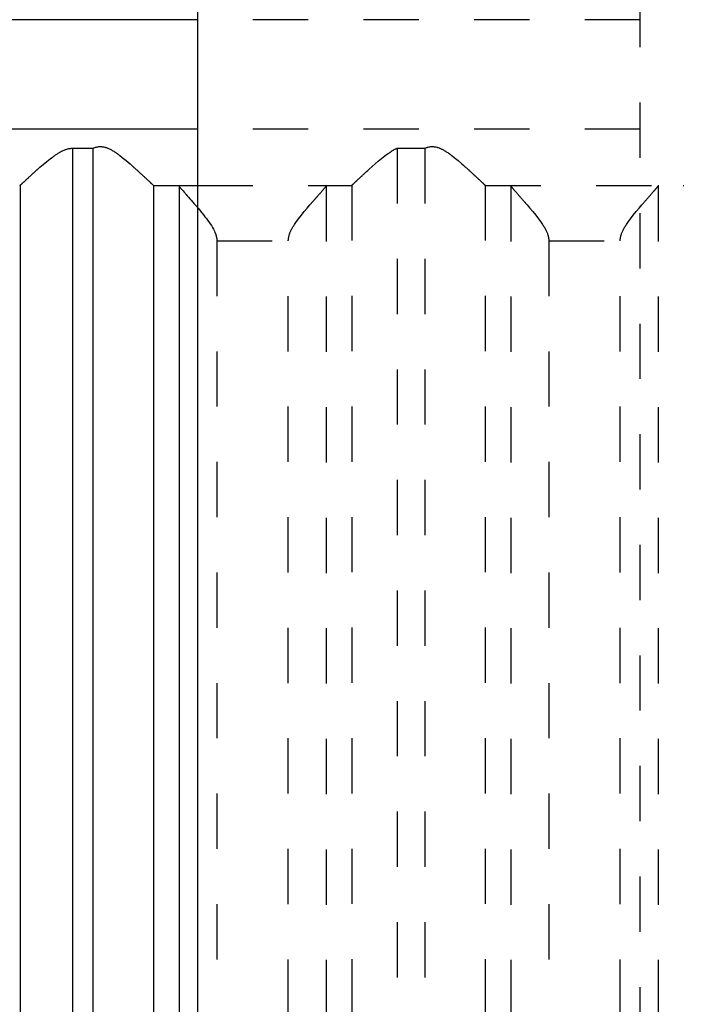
# Model space of a CAD drawing. Extents: x -70 to 70, y -1 to 596.
# Tile 8 of 14: x -19 to -7, y 234 to 252. Entities that reach past the tile are written whole.
import ezdxf

# ---------------------------------------------------------------- set-up
doc = ezdxf.new("R2010")
doc.units = 0
doc.linetypes.add('DASHED', pattern=[2, 1, -1])
doc.layers.add('AM_0', color=7, linetype='CONTINUOUS')
doc.layers.add('AM_3', color=7, linetype='DASHED')

msp = doc.modelspace()

# ---------------------------------------------------------------- linework, layer by layer
at = {"layer": 'AM_0', "color": 7, "linetype": 'CONTINUOUS'}
for p, q in [((-16, 394.2), (-16, 134)), ((-16, 251.5), (-27, 251.5)), ((-16, 249.517), (-23.7, 249.517)), ((-18.26, 249.174), (-17.891, 249.174)), ((-18.26, 249.174), (-18.26, 202.5)), ((-17.891, 249.174), (-17.891, 202.5)), ((-19.206, 248.503), (-19.206, 202.5)), ((-16.797, 248.503), (-16.797, 202.5)), ((-16.79, 248.5), (-16, 248.5)), ((-16.333, 248.49), (-16.333, 202.51))]:
    msp.add_line(p, q, dxfattribs=at)
for points in [[(-17.891, 249.174, 0), (-17.884, 249.176, 0), (-17.871, 249.182, 0), (-17.857, 249.187, 0), (-17.85, 249.189, 0), (-17.843, 249.191, 0), (-17.828, 249.195, 0), (-17.814, 249.198, 0), (-17.799, 249.201, 0), (-17.783, 249.203, 0), (-17.768, 249.204, 0), (-17.76, 249.204, 0), (-17.751, 249.204, 0), (-17.735, 249.204, 0), (-17.72, 249.202, 0), (-17.705, 249.2, 0), (-17.69, 249.198, 0), (-17.675, 249.194, 0), (-17.668, 249.192, 0), (-17.661, 249.19, 0), (-17.647, 249.186, 0), (-17.633, 249.181, 0), (-17.626, 249.178, 0), (-17.619, 249.175, 0), (-17.606, 249.17, 0), (-17.592, 249.163, 0), (-17.586, 249.16, 0), (-17.579, 249.157, 0), (-17.566, 249.15, 0), (-17.553, 249.143, 0), (-17.54, 249.136, 0), (-17.527, 249.128, 0), (-17.514, 249.12, 0), (-17.508, 249.116, 0), (-17.502, 249.112, 0), (-17.489, 249.104, 0), (-17.476, 249.096, 0), (-17.464, 249.087, 0), (-17.452, 249.078, 0), (-17.439, 249.069, 0), (-17.433, 249.065, 0), (-17.427, 249.06, 0), (-17.414, 249.051, 0), (-17.402, 249.042, 0), (-17.36, 249.009, 0), (-17.288, 248.95, 0), (-17.219, 248.891, 0), (-17.186, 248.862, 0), (-17.18, 248.857, 0), (-17.17, 248.847, 0), (-17.159, 248.838, 0), (-17.154, 248.833, 0), (-17.148, 248.828, 0), (-17.138, 248.819, 0), (-17.127, 248.81, 0), (-17.117, 248.8, 0), (-17.107, 248.791, 0), (-17.097, 248.782, 0), (-17.092, 248.777, 0), (-17.087, 248.773, 0), (-17.077, 248.764, 0), (-17.068, 248.755, 0), (-17.058, 248.747, 0), (-17.048, 248.738, 0), (-17.039, 248.729, 0), (-17.034, 248.725, 0), (-17.03, 248.72, 0), (-17.02, 248.712, 0), (-17.011, 248.703, 0), (-17.002, 248.695, 0), (-16.993, 248.687, 0), (-16.984, 248.678, 0), (-16.98, 248.674, 0), (-16.975, 248.67, 0), (-16.966, 248.662, 0), (-16.958, 248.654, 0), (-16.95, 248.646, 0), (-16.941, 248.639, 0), (-16.933, 248.631, 0), (-16.929, 248.627, 0), (-16.925, 248.624, 0), (-16.918, 248.616, 0), (-16.91, 248.609, 0), (-16.903, 248.603, 0), (-16.896, 248.596, 0), (-16.889, 248.589, 0), (-16.885, 248.586, 0), (-16.882, 248.583, 0), (-16.875, 248.577, 0), (-16.869, 248.571, 0), (-16.866, 248.568, 0), (-16.863, 248.565, 0), (-16.857, 248.56, 0), (-16.851, 248.554, 0), (-16.849, 248.552, 0), (-16.846, 248.549, 0), (-16.841, 248.544, 0), (-16.836, 248.54, 0), (-16.831, 248.535, 0), (-16.827, 248.531, 0), (-16.823, 248.527, 0), (-16.821, 248.526, 0), (-16.819, 248.524, 0), (-16.815, 248.52, 0), (-16.812, 248.517, 0), (-16.809, 248.514, 0), (-16.806, 248.512, 0), (-16.803, 248.509, 0), (-16.802, 248.508, 0), (-16.801, 248.507, 0), (-16.799, 248.505, 0), (-16.797, 248.504, 0), (-16.797, 248.503, 0)], [(-19.206, 248.503, 0), (-19.206, 248.504, 0), (-19.204, 248.505, 0), (-19.202, 248.507, 0), (-19.202, 248.507, 0), (-19.201, 248.508, 0), (-19.198, 248.51, 0), (-19.196, 248.513, 0), (-19.193, 248.515, 0), (-19.19, 248.518, 0), (-19.187, 248.52, 0), (-19.186, 248.522, 0), (-19.184, 248.523, 0), (-19.181, 248.527, 0), (-19.177, 248.53, 0), (-19.173, 248.534, 0), (-19.169, 248.538, 0), (-19.165, 248.542, 0), (-19.162, 248.544, 0), (-19.16, 248.546, 0), (-19.155, 248.55, 0), (-19.151, 248.555, 0), (-19.148, 248.557, 0), (-19.145, 248.559, 0), (-19.14, 248.564, 0), (-19.135, 248.569, 0), (-19.132, 248.572, 0), (-19.129, 248.575, 0), (-19.123, 248.58, 0), (-19.117, 248.586, 0), (-19.111, 248.591, 0), (-19.105, 248.597, 0), (-19.098, 248.603, 0), (-19.095, 248.606, 0), (-19.092, 248.609, 0), (-19.085, 248.616, 0), (-19.078, 248.622, 0), (-19.071, 248.629, 0), (-19.063, 248.635, 0), (-19.056, 248.642, 0), (-19.052, 248.645, 0), (-19.049, 248.649, 0), (-19.041, 248.656, 0), (-19.033, 248.663, 0), (-19.025, 248.67, 0), (-19.018, 248.677, 0), (-19.009, 248.685, 0), (-19.005, 248.688, 0), (-19.001, 248.692, 0), (-18.993, 248.7, 0), (-18.985, 248.707, 0), (-18.976, 248.715, 0), (-18.968, 248.722, 0), (-18.96, 248.73, 0), (-18.955, 248.734, 0), (-18.951, 248.738, 0), (-18.942, 248.745, 0), (-18.934, 248.753, 0), (-18.925, 248.761, 0), (-18.916, 248.769, 0), (-18.907, 248.777, 0), (-18.903, 248.781, 0), (-18.898, 248.785, 0), (-18.889, 248.793, 0), (-18.88, 248.801, 0), (-18.875, 248.805, 0), (-18.847, 248.83, 0), (-18.787, 248.881, 0), (-18.725, 248.933, 0), (-18.66, 248.985, 0), (-18.621, 249.014, 0), (-18.61, 249.022, 0), (-18.599, 249.03, 0), (-18.593, 249.034, 0), (-18.588, 249.038, 0), (-18.576, 249.046, 0), (-18.565, 249.054, 0), (-18.554, 249.061, 0), (-18.542, 249.069, 0), (-18.531, 249.076, 0), (-18.525, 249.08, 0), (-18.519, 249.084, 0), (-18.508, 249.091, 0), (-18.496, 249.098, 0), (-18.49, 249.101, 0), (-18.484, 249.104, 0), (-18.473, 249.111, 0), (-18.461, 249.117, 0), (-18.455, 249.12, 0), (-18.449, 249.123, 0), (-18.437, 249.129, 0), (-18.425, 249.135, 0), (-18.412, 249.14, 0), (-18.4, 249.145, 0), (-18.387, 249.15, 0), (-18.381, 249.152, 0), (-18.375, 249.154, 0), (-18.362, 249.158, 0), (-18.349, 249.162, 0), (-18.336, 249.165, 0), (-18.323, 249.168, 0), (-18.309, 249.17, 0), (-18.302, 249.171, 0), (-18.295, 249.172, 0), (-18.281, 249.173, 0), (-18.267, 249.174, 0), (-18.26, 249.174, 0)], [(-19.213, 248.5, 0), (-19.212, 248.5, 0), (-19.21, 248.501, 0), (-19.208, 248.502, 0), (-19.206, 248.503, 0)], [(-16.797, 248.503, 0), (-16.796, 248.502, 0), (-16.793, 248.501, 0), (-16.791, 248.5, 0), (-16.79, 248.5, 0)], [(-16.345, 248.5, 0), (-16.343, 248.5, 0), (-16.339, 248.498, 0), (-16.335, 248.493, 0), (-16.333, 248.49, 0)], [(-16.333, 248.49, 0), (-16.331, 248.487, 0), (-16.324, 248.478, 0), (-16.315, 248.467, 0), (-16.31, 248.46, 0), (-16.305, 248.453, 0), (-16.292, 248.438, 0), (-16.277, 248.42, 0), (-16.261, 248.401, 0), (-16.243, 248.381, 0), (-16.224, 248.359, 0), (-16.214, 248.347, 0), (-16.204, 248.336, 0), (-16.183, 248.312, 0), (-16.161, 248.287, 0), (-16.138, 248.261, 0), (-16.114, 248.234, 0), (-16.09, 248.206, 0), (-16.078, 248.192, 0), (-16.065, 248.177, 0), (-16.039, 248.148, 0), (-16.013, 248.118, 0), (-16, 248.102, 0)]]:
    msp.add_polyline3d(points, dxfattribs=at)
at = {"layer": 'AM_3', "color": 6, "linetype": 'DASHED'}
for p, q in [((-8, 444), (-8, 164)), ((16, 251.5), (-16, 251.5)), ((16, 249.517), (-16, 249.517)), ((-12.392, 249.174), (-12.392, 202.5)), ((-12.392, 249.174), (-11.891, 249.174)), ((-11.891, 249.174), (-11.891, 202.5)), ((-16, 248.5), (-13.217, 248.5)), ((-13.674, 248.49), (-13.674, 202.51)), ((-13.21, 248.503), (-13.21, 202.5)), ((-10.797, 248.503), (-10.797, 202.5)), ((-10.79, 248.5), (-7.217, 248.5)), ((-10.333, 248.49), (-10.333, 202.51)), ((-7.674, 248.49), (-7.674, 202.51)), ((-15.649, 247.5), (-14.358, 247.5)), ((-15.649, 247.5), (-15.649, 203.5)), ((-14.358, 203.5), (-14.358, 247.5)), ((-9.649, 247.5), (-8.358, 247.5)), ((-9.649, 247.5), (-9.649, 203.5)), ((-8.358, 203.5), (-8.358, 247.5))]:
    msp.add_line(p, q, dxfattribs=at)
for points in [[(-11.891, 249.174, 0), (-11.884, 249.176, 0), (-11.871, 249.182, 0), (-11.857, 249.187, 0), (-11.85, 249.189, 0), (-11.843, 249.191, 0), (-11.828, 249.195, 0), (-11.814, 249.198, 0), (-11.799, 249.201, 0), (-11.783, 249.203, 0), (-11.768, 249.204, 0), (-11.76, 249.204, 0), (-11.751, 249.204, 0), (-11.735, 249.204, 0), (-11.72, 249.202, 0), (-11.705, 249.2, 0), (-11.69, 249.198, 0), (-11.675, 249.194, 0), (-11.668, 249.192, 0), (-11.661, 249.19, 0), (-11.647, 249.186, 0), (-11.633, 249.181, 0), (-11.626, 249.178, 0), (-11.619, 249.175, 0), (-11.606, 249.17, 0), (-11.592, 249.163, 0), (-11.586, 249.16, 0), (-11.579, 249.157, 0), (-11.566, 249.15, 0), (-11.553, 249.143, 0), (-11.54, 249.136, 0), (-11.527, 249.128, 0), (-11.514, 249.12, 0), (-11.508, 249.116, 0), (-11.502, 249.112, 0), (-11.489, 249.104, 0), (-11.476, 249.096, 0), (-11.464, 249.087, 0), (-11.452, 249.078, 0), (-11.439, 249.069, 0), (-11.433, 249.065, 0), (-11.427, 249.06, 0), (-11.414, 249.051, 0), (-11.402, 249.042, 0), (-11.36, 249.009, 0), (-11.288, 248.95, 0), (-11.219, 248.891, 0), (-11.186, 248.862, 0), (-11.18, 248.857, 0), (-11.17, 248.847, 0), (-11.159, 248.838, 0), (-11.154, 248.833, 0), (-11.148, 248.828, 0), (-11.138, 248.819, 0), (-11.127, 248.81, 0), (-11.117, 248.8, 0), (-11.107, 248.791, 0), (-11.097, 248.782, 0), (-11.092, 248.777, 0), (-11.087, 248.773, 0), (-11.077, 248.764, 0), (-11.068, 248.755, 0), (-11.058, 248.747, 0), (-11.048, 248.738, 0), (-11.039, 248.729, 0), (-11.034, 248.725, 0), (-11.03, 248.72, 0), (-11.02, 248.712, 0), (-11.011, 248.703, 0), (-11.002, 248.695, 0), (-10.993, 248.687, 0), (-10.984, 248.678, 0), (-10.98, 248.674, 0), (-10.975, 248.67, 0), (-10.966, 248.662, 0), (-10.958, 248.654, 0), (-10.95, 248.646, 0), (-10.941, 248.639, 0), (-10.933, 248.631, 0), (-10.929, 248.627, 0), (-10.925, 248.624, 0), (-10.918, 248.616, 0), (-10.91, 248.609, 0), (-10.903, 248.603, 0), (-10.896, 248.596, 0), (-10.889, 248.589, 0), (-10.885, 248.586, 0), (-10.882, 248.583, 0), (-10.875, 248.577, 0), (-10.869, 248.571, 0), (-10.866, 248.568, 0), (-10.863, 248.565, 0), (-10.857, 248.56, 0), (-10.851, 248.554, 0), (-10.849, 248.552, 0), (-10.846, 248.549, 0), (-10.841, 248.544, 0), (-10.836, 248.54, 0), (-10.831, 248.535, 0), (-10.827, 248.531, 0), (-10.823, 248.527, 0), (-10.821, 248.526, 0), (-10.819, 248.524, 0), (-10.815, 248.52, 0), (-10.812, 248.517, 0), (-10.809, 248.514, 0), (-10.806, 248.512, 0), (-10.803, 248.509, 0), (-10.802, 248.508, 0), (-10.801, 248.507, 0), (-10.799, 248.505, 0), (-10.797, 248.504, 0), (-10.797, 248.503, 0)], [(-13.21, 248.503, 0), (-13.21, 248.504, 0), (-13.208, 248.505, 0), (-13.207, 248.506, 0), (-13.206, 248.507, 0), (-13.205, 248.508, 0), (-13.203, 248.51, 0), (-13.201, 248.512, 0), (-13.199, 248.514, 0), (-13.196, 248.516, 0), (-13.193, 248.519, 0), (-13.192, 248.52, 0), (-13.191, 248.522, 0), (-13.187, 248.524, 0), (-13.184, 248.527, 0), (-13.181, 248.531, 0), (-13.177, 248.534, 0), (-13.173, 248.537, 0), (-13.172, 248.539, 0), (-13.17, 248.541, 0), (-13.165, 248.545, 0), (-13.161, 248.549, 0), (-13.159, 248.551, 0), (-13.157, 248.553, 0), (-13.152, 248.558, 0), (-13.147, 248.562, 0), (-13.145, 248.564, 0), (-13.142, 248.567, 0), (-13.137, 248.571, 0), (-13.132, 248.576, 0), (-13.127, 248.581, 0), (-13.121, 248.586, 0), (-13.116, 248.592, 0), (-13.113, 248.594, 0), (-13.11, 248.597, 0), (-13.104, 248.603, 0), (-13.098, 248.608, 0), (-13.092, 248.614, 0), (-13.085, 248.62, 0), (-13.079, 248.626, 0), (-13.076, 248.629, 0), (-13.072, 248.632, 0), (-13.066, 248.639, 0), (-13.059, 248.645, 0), (-13.052, 248.651, 0), (-13.045, 248.658, 0), (-13.038, 248.664, 0), (-13.034, 248.668, 0), (-13.031, 248.671, 0), (-13.024, 248.678, 0), (-13.016, 248.685, 0), (-13.009, 248.691, 0), (-13.001, 248.698, 0), (-12.994, 248.705, 0), (-12.99, 248.709, 0), (-12.986, 248.712, 0), (-12.978, 248.72, 0), (-12.971, 248.727, 0), (-12.943, 248.752, 0), (-12.919, 248.774, 0), (-12.894, 248.796, 0), (-12.842, 248.843, 0), (-12.788, 248.891, 0), (-12.731, 248.94, 0), (-12.673, 248.988, 0), (-12.613, 249.036, 0), (-12.582, 249.059, 0), (-12.552, 249.081, 0), (-12.516, 249.106, 0), (-12.505, 249.112, 0), (-12.495, 249.119, 0), (-12.489, 249.122, 0), (-12.484, 249.126, 0), (-12.474, 249.132, 0), (-12.463, 249.138, 0), (-12.452, 249.144, 0), (-12.442, 249.15, 0), (-12.431, 249.156, 0), (-12.425, 249.158, 0), (-12.42, 249.161, 0), (-12.409, 249.166, 0), (-12.398, 249.171, 0), (-12.392, 249.174, 0)], [(-14.358, 247.5, 0), (-14.358, 247.508, 0), (-14.357, 247.522, 0), (-14.356, 247.537, 0), (-14.355, 247.544, 0), (-14.354, 247.551, 0), (-14.351, 247.565, 0), (-14.349, 247.578, 0), (-14.345, 247.592, 0), (-14.342, 247.605, 0), (-14.337, 247.617, 0), (-14.335, 247.624, 0), (-14.333, 247.63, 0), (-14.328, 247.643, 0), (-14.323, 247.655, 0), (-14.318, 247.667, 0), (-14.312, 247.679, 0), (-14.306, 247.691, 0), (-14.303, 247.697, 0), (-14.3, 247.703, 0), (-14.294, 247.715, 0), (-14.288, 247.726, 0), (-14.284, 247.732, 0), (-14.281, 247.738, 0), (-14.274, 247.75, 0), (-14.267, 247.761, 0), (-14.264, 247.767, 0), (-14.26, 247.772, 0), (-14.253, 247.784, 0), (-14.246, 247.795, 0), (-14.219, 247.834, 0), (-14.171, 247.9, 0), (-14.121, 247.965, 0), (-14.069, 248.028, 0), (-14.017, 248.09, 0), (-13.992, 248.119, 0), (-13.967, 248.149, 0), (-13.938, 248.182, 0), (-13.93, 248.191, 0), (-13.922, 248.201, 0), (-13.918, 248.205, 0), (-13.914, 248.21, 0), (-13.906, 248.219, 0), (-13.898, 248.228, 0), (-13.89, 248.237, 0), (-13.883, 248.246, 0), (-13.875, 248.254, 0), (-13.871, 248.259, 0), (-13.867, 248.263, 0), (-13.86, 248.271, 0), (-13.853, 248.28, 0), (-13.845, 248.288, 0), (-13.838, 248.296, 0), (-13.831, 248.304, 0), (-13.828, 248.308, 0), (-13.824, 248.312, 0), (-13.817, 248.32, 0), (-13.811, 248.328, 0), (-13.804, 248.335, 0), (-13.797, 248.343, 0), (-13.791, 248.35, 0), (-13.788, 248.354, 0), (-13.784, 248.357, 0), (-13.778, 248.365, 0), (-13.772, 248.372, 0), (-13.766, 248.379, 0), (-13.76, 248.386, 0), (-13.754, 248.392, 0), (-13.751, 248.396, 0), (-13.749, 248.399, 0), (-13.743, 248.405, 0), (-13.738, 248.411, 0), (-13.735, 248.414, 0), (-13.732, 248.417, 0), (-13.727, 248.423, 0), (-13.723, 248.429, 0), (-13.72, 248.432, 0), (-13.718, 248.435, 0), (-13.713, 248.44, 0), (-13.709, 248.445, 0), (-13.705, 248.45, 0), (-13.701, 248.455, 0), (-13.698, 248.459, 0), (-13.696, 248.461, 0), (-13.694, 248.463, 0), (-13.691, 248.467, 0), (-13.688, 248.471, 0), (-13.685, 248.475, 0), (-13.682, 248.478, 0), (-13.68, 248.481, 0), (-13.679, 248.483, 0), (-13.678, 248.484, 0), (-13.676, 248.487, 0), (-13.675, 248.489, 0), (-13.674, 248.49, 0)], [(-13.674, 248.49, 0), (-13.672, 248.493, 0), (-13.668, 248.498, 0), (-13.664, 248.5, 0), (-13.662, 248.5, 0)], [(-13.217, 248.5, 0), (-13.216, 248.5, 0), (-13.214, 248.501, 0), (-13.211, 248.502, 0), (-13.21, 248.503, 0)], [(-10.797, 248.503, 0), (-10.796, 248.502, 0), (-10.793, 248.501, 0), (-10.791, 248.5, 0), (-10.79, 248.5, 0)], [(-10.345, 248.5, 0), (-10.343, 248.5, 0), (-10.339, 248.498, 0), (-10.335, 248.493, 0), (-10.333, 248.49, 0)], [(-10.333, 248.49, 0), (-10.332, 248.489, 0), (-10.331, 248.487, 0), (-10.329, 248.484, 0), (-10.328, 248.483, 0), (-10.327, 248.481, 0), (-10.325, 248.478, 0), (-10.322, 248.475, 0), (-10.319, 248.471, 0), (-10.316, 248.467, 0), (-10.313, 248.463, 0), (-10.311, 248.461, 0), (-10.309, 248.459, 0), (-10.306, 248.455, 0), (-10.302, 248.45, 0), (-10.298, 248.445, 0), (-10.294, 248.44, 0), (-10.289, 248.435, 0), (-10.287, 248.432, 0), (-10.284, 248.429, 0), (-10.28, 248.423, 0), (-10.275, 248.417, 0), (-10.272, 248.414, 0), (-10.269, 248.411, 0), (-10.264, 248.405, 0), (-10.258, 248.399, 0), (-10.256, 248.396, 0), (-10.253, 248.392, 0), (-10.247, 248.386, 0), (-10.241, 248.379, 0), (-10.235, 248.372, 0), (-10.229, 248.365, 0), (-10.223, 248.357, 0), (-10.219, 248.354, 0), (-10.216, 248.35, 0), (-10.21, 248.343, 0), (-10.203, 248.335, 0), (-10.196, 248.328, 0), (-10.19, 248.32, 0), (-10.183, 248.312, 0), (-10.179, 248.308, 0), (-10.176, 248.304, 0), (-10.169, 248.296, 0), (-10.162, 248.288, 0), (-10.154, 248.28, 0), (-10.147, 248.271, 0), (-10.14, 248.263, 0), (-10.136, 248.259, 0), (-10.132, 248.254, 0), (-10.124, 248.246, 0), (-10.117, 248.237, 0), (-10.109, 248.228, 0), (-10.101, 248.219, 0), (-10.093, 248.21, 0), (-10.089, 248.205, 0), (-10.085, 248.201, 0), (-10.077, 248.191, 0), (-10.069, 248.182, 0), (-10.04, 248.149, 0), (-10.015, 248.119, 0), (-9.99, 248.09, 0), (-9.938, 248.028, 0), (-9.886, 247.965, 0), (-9.836, 247.9, 0), (-9.788, 247.834, 0), (-9.761, 247.795, 0), (-9.754, 247.784, 0), (-9.747, 247.772, 0), (-9.743, 247.767, 0), (-9.74, 247.761, 0), (-9.733, 247.75, 0), (-9.726, 247.738, 0), (-9.723, 247.732, 0), (-9.719, 247.726, 0), (-9.713, 247.715, 0), (-9.707, 247.703, 0), (-9.704, 247.697, 0), (-9.701, 247.691, 0), (-9.695, 247.679, 0), (-9.689, 247.667, 0), (-9.684, 247.655, 0), (-9.679, 247.643, 0), (-9.674, 247.63, 0), (-9.672, 247.624, 0), (-9.67, 247.617, 0), (-9.665, 247.605, 0), (-9.662, 247.592, 0), (-9.658, 247.578, 0), (-9.656, 247.565, 0), (-9.653, 247.551, 0), (-9.652, 247.544, 0), (-9.651, 247.537, 0), (-9.65, 247.522, 0), (-9.649, 247.508, 0), (-9.649, 247.5, 0)], [(-8.358, 247.5, 0), (-8.358, 247.508, 0), (-8.357, 247.522, 0), (-8.356, 247.537, 0), (-8.355, 247.544, 0), (-8.354, 247.551, 0), (-8.351, 247.565, 0), (-8.349, 247.578, 0), (-8.345, 247.592, 0), (-8.342, 247.605, 0), (-8.337, 247.617, 0), (-8.335, 247.624, 0), (-8.333, 247.63, 0), (-8.328, 247.643, 0), (-8.323, 247.655, 0), (-8.318, 247.667, 0), (-8.312, 247.679, 0), (-8.306, 247.691, 0), (-8.303, 247.697, 0), (-8.3, 247.703, 0), (-8.294, 247.715, 0), (-8.288, 247.726, 0), (-8.284, 247.732, 0), (-8.281, 247.738, 0), (-8.274, 247.75, 0), (-8.267, 247.761, 0), (-8.264, 247.767, 0), (-8.26, 247.772, 0), (-8.253, 247.784, 0), (-8.246, 247.795, 0), (-8.219, 247.834, 0), (-8.171, 247.9, 0), (-8.121, 247.965, 0), (-8.069, 248.028, 0), (-8.017, 248.09, 0), (-7.992, 248.119, 0), (-7.967, 248.149, 0), (-7.938, 248.182, 0), (-7.93, 248.191, 0), (-7.922, 248.201, 0), (-7.918, 248.205, 0), (-7.914, 248.21, 0), (-7.906, 248.219, 0), (-7.898, 248.228, 0), (-7.89, 248.237, 0), (-7.883, 248.246, 0), (-7.875, 248.254, 0), (-7.871, 248.259, 0), (-7.867, 248.263, 0), (-7.86, 248.271, 0), (-7.853, 248.28, 0), (-7.845, 248.288, 0), (-7.838, 248.296, 0), (-7.831, 248.304, 0), (-7.828, 248.308, 0), (-7.824, 248.312, 0), (-7.817, 248.32, 0), (-7.811, 248.328, 0), (-7.804, 248.335, 0), (-7.797, 248.343, 0), (-7.791, 248.35, 0), (-7.788, 248.354, 0), (-7.784, 248.357, 0), (-7.778, 248.365, 0), (-7.772, 248.372, 0), (-7.766, 248.379, 0), (-7.76, 248.386, 0), (-7.754, 248.392, 0), (-7.751, 248.396, 0), (-7.749, 248.399, 0), (-7.743, 248.405, 0), (-7.738, 248.411, 0), (-7.735, 248.414, 0), (-7.732, 248.417, 0), (-7.727, 248.423, 0), (-7.723, 248.429, 0), (-7.72, 248.432, 0), (-7.718, 248.435, 0), (-7.713, 248.44, 0), (-7.709, 248.445, 0), (-7.705, 248.45, 0), (-7.701, 248.455, 0), (-7.698, 248.459, 0), (-7.696, 248.461, 0), (-7.694, 248.463, 0), (-7.691, 248.467, 0), (-7.688, 248.471, 0), (-7.685, 248.475, 0), (-7.682, 248.478, 0), (-7.68, 248.481, 0), (-7.679, 248.483, 0), (-7.678, 248.484, 0), (-7.676, 248.487, 0), (-7.675, 248.489, 0), (-7.674, 248.49, 0)], [(-7.674, 248.49, 0), (-7.672, 248.493, 0), (-7.668, 248.498, 0), (-7.664, 248.5, 0), (-7.662, 248.5, 0)], [(-7.217, 248.5, 0), (-7.216, 248.5, 0), (-7.214, 248.501, 0), (-7.211, 248.502, 0), (-7.21, 248.503, 0)], [(-16, 248.102, 0), (-15.988, 248.088, 0), (-15.963, 248.058, 0), (-15.938, 248.028, 0), (-15.926, 248.013, 0), (-15.913, 247.998, 0), (-15.888, 247.967, 0), (-15.864, 247.936, 0), (-15.839, 247.904, 0), (-15.816, 247.872, 0), (-15.793, 247.841, 0), (-15.781, 247.824, 0), (-15.77, 247.808, 0), (-15.749, 247.776, 0), (-15.728, 247.742, 0), (-15.71, 247.709, 0), (-15.692, 247.674, 0), (-15.683, 247.653, 0), (-15.681, 247.647, 0), (-15.678, 247.641, 0), (-15.677, 247.638, 0), (-15.676, 247.635, 0), (-15.674, 247.629, 0), (-15.672, 247.623, 0), (-15.67, 247.62, 0), (-15.669, 247.617, 0), (-15.667, 247.611, 0), (-15.665, 247.605, 0), (-15.665, 247.601, 0), (-15.664, 247.598, 0), (-15.662, 247.592, 0), (-15.66, 247.586, 0), (-15.659, 247.579, 0), (-15.657, 247.573, 0), (-15.656, 247.566, 0), (-15.655, 247.563, 0), (-15.655, 247.559, 0), (-15.653, 247.553, 0), (-15.652, 247.546, 0), (-15.652, 247.539, 0), (-15.651, 247.532, 0), (-15.65, 247.525, 0), (-15.65, 247.522, 0), (-15.65, 247.518, 0), (-15.649, 247.511, 0), (-15.649, 247.504, 0), (-15.649, 247.5, 0)]]:
    msp.add_polyline3d(points, dxfattribs=at)

doc.saveas('drawing.dxf')
